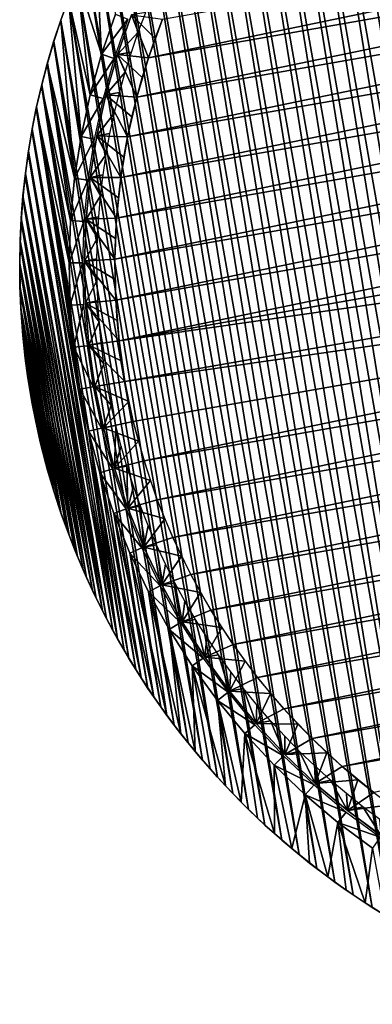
# Model space of a CAD drawing. Header units: millimetres. Extents: x -20 to 891, y -20 to 307.
# Tile 44 of 113: x 851 to 860, y 9 to 35. Entities that reach past the tile are written whole.
import ezdxf

# ---------------------------------------------------------------- set-up
doc = ezdxf.new("R2010")
doc.units = ezdxf.units.MM
doc.header["$LTSCALE"] = 41.718519
for name, color, linetype in [('71', 7, 'CONTINUOUS'), ('72', 7, 'CONTINUOUS'), ('73', 7, 'CONTINUOUS'), ('74', 7, 'CONTINUOUS'), ('76', 7, 'CONTINUOUS'), ('77', 7, 'CONTINUOUS'), ('78', 7, 'CONTINUOUS'), ('79', 7, 'CONTINUOUS'), ('80', 7, 'CONTINUOUS'), ('82', 7, 'CONTINUOUS')]:
    doc.layers.add(name, color=color, linetype=linetype)

msp = doc.modelspace()

# ---------------------------------------------------------------- linework, layer by layer
at = {"layer": '71', "linetype": 'Continuous'}
for points in [[(884.228, 40.435), (884.921, 39.609), (854.551, 34.269), (884.228, 40.435)], [(854.92, 35.282), (884.228, 40.435), (854.551, 34.269), (854.92, 35.282)], [(884.921, 39.609), (885.561, 38.742), (854.245, 33.236), (884.921, 39.609)], [(854.551, 34.269), (884.921, 39.609), (854.245, 33.236), (854.551, 34.269)], [(885.561, 38.742), (886.147, 37.837), (854.003, 32.186), (885.561, 38.742)], [(854.245, 33.236), (885.561, 38.742), (854.003, 32.186), (854.245, 33.236)], [(886.147, 37.837), (886.675, 36.898), (853.826, 31.122), (886.147, 37.837)], [(854.003, 32.186), (886.147, 37.837), (853.826, 31.122), (854.003, 32.186)], [(886.675, 36.898), (887.145, 35.928), (853.715, 30.05), (886.675, 36.898)], [(853.826, 31.122), (886.675, 36.898), (853.715, 30.05), (853.826, 31.122)], [(887.145, 35.928), (887.555, 34.931), (853.671, 28.973), (887.145, 35.928)], [(853.715, 30.05), (887.145, 35.928), (853.671, 28.973), (853.715, 30.05)], [(853.671, 28.973), (887.555, 34.931), (853.692, 27.895), (853.671, 28.973)], [(887.555, 34.931), (887.902, 33.91), (853.692, 27.895), (887.555, 34.931)], [(853.692, 27.895), (887.902, 33.91), (853.78, 26.821), (853.692, 27.895)], [(887.902, 33.91), (888.186, 32.871), (853.78, 26.821), (887.902, 33.91)], [(888.186, 32.871), (888.405, 31.815), (853.78, 26.821), (888.186, 32.871)], [(888.405, 31.815), (853.934, 25.754), (853.78, 26.821), (888.405, 31.815)], [(888.559, 30.748), (853.934, 25.754), (888.405, 31.815), (888.559, 30.748)], [(854.153, 24.699), (853.934, 25.754), (888.559, 30.748), (854.153, 24.699)], [(854.437, 23.659), (854.153, 24.699), (888.559, 30.748), (854.437, 23.659)], [(888.647, 29.674), (854.437, 23.659), (888.559, 30.748), (888.647, 29.674)], [(854.784, 22.639), (854.437, 23.659), (888.647, 29.674), (854.784, 22.639)], [(888.669, 28.596), (854.784, 22.639), (888.647, 29.674), (888.669, 28.596)], [(855.194, 21.642), (854.784, 22.639), (888.669, 28.596), (855.194, 21.642)], [(888.624, 27.519), (855.194, 21.642), (888.669, 28.596), (888.624, 27.519)], [(855.664, 20.672), (855.194, 21.642), (888.624, 27.519), (855.664, 20.672)], [(888.513, 26.447), (855.664, 20.672), (888.624, 27.519), (888.513, 26.447)], [(856.193, 19.733), (855.664, 20.672), (888.513, 26.447), (856.193, 19.733)], [(888.336, 25.384), (856.193, 19.733), (888.513, 26.447), (888.336, 25.384)], [(856.778, 18.828), (856.193, 19.733), (888.336, 25.384), (856.778, 18.828)], [(888.094, 24.334), (856.778, 18.828), (888.336, 25.384), (888.094, 24.334)], [(857.419, 17.961), (856.778, 18.828), (888.094, 24.334), (857.419, 17.961)], [(887.788, 23.3), (857.419, 17.961), (888.094, 24.334), (887.788, 23.3)], [(858.111, 17.135), (857.419, 17.961), (887.788, 23.3), (858.111, 17.135)], [(887.419, 22.288), (858.111, 17.135), (887.788, 23.3), (887.419, 22.288)], [(858.853, 16.353), (858.111, 17.135), (887.419, 22.288), (858.853, 16.353)], [(886.988, 21.3), (858.853, 16.353), (887.419, 22.288), (886.988, 21.3)], [(859.641, 15.618), (858.853, 16.353), (886.988, 21.3), (859.641, 15.618)], [(886.497, 20.34), (859.641, 15.618), (886.988, 21.3), (886.497, 20.34)], [(860.474, 14.934), (859.641, 15.618), (886.497, 20.34), (860.474, 14.934)]]:
    msp.add_3dface(points, dxfattribs=at)
at = {"layer": '72', "linetype": 'Continuous'}
for points in [[(854.92, 35.282), (854.551, 34.269), (854.92, 35.281, 1.038), (854.92, 35.282)], [(854.92, 35.281, 1.038), (854.551, 34.269), (854.728, 34.778, 1.038), (854.92, 35.281, 1.038)], [(854.728, 34.778, 1.038), (854.551, 34.269), (854.551, 34.269, 1.038), (854.728, 34.778, 1.038)], [(854.551, 34.269), (854.245, 33.236), (854.551, 34.269, 1.038), (854.551, 34.269)], [(854.551, 34.269, 1.038), (854.245, 33.236), (854.39, 33.754, 1.038), (854.551, 34.269, 1.038)], [(854.39, 33.754, 1.038), (854.245, 33.236), (854.245, 33.235, 1.038), (854.39, 33.754, 1.038)], [(854.245, 33.236), (854.003, 32.186), (854.245, 33.235, 1.038), (854.245, 33.236)], [(854.245, 33.235, 1.038), (854.003, 32.186), (854.116, 32.712, 1.038), (854.245, 33.235, 1.038)], [(854.116, 32.712, 1.038), (854.003, 32.186), (854.003, 32.185, 1.038), (854.116, 32.712, 1.038)], [(854.003, 32.186), (853.826, 31.122), (854.003, 32.185, 1.038), (854.003, 32.186)], [(854.003, 32.185, 1.038), (853.826, 31.122), (853.907, 31.655, 1.038), (854.003, 32.185, 1.038)], [(853.907, 31.655, 1.038), (853.826, 31.122), (853.826, 31.122, 1.038), (853.907, 31.655, 1.038)], [(853.826, 31.122), (853.715, 30.05), (853.826, 31.122, 1.038), (853.826, 31.122)], [(853.826, 31.122, 1.038), (853.715, 30.05), (853.763, 30.587, 1.038), (853.826, 31.122, 1.038)], [(853.763, 30.587, 1.038), (853.715, 30.05), (853.715, 30.05, 1.038), (853.763, 30.587, 1.038)], [(853.715, 30.05), (853.671, 28.973), (853.715, 30.05, 1.038), (853.715, 30.05)], [(853.715, 30.05, 1.038), (853.671, 28.973), (853.685, 29.512, 1.038), (853.715, 30.05, 1.038)], [(853.685, 29.512, 1.038), (853.671, 28.973), (853.671, 28.973, 1.038), (853.685, 29.512, 1.038)], [(853.671, 28.973), (853.692, 27.895), (853.671, 28.973, 1.038), (853.671, 28.973)], [(853.671, 28.973, 1.038), (853.692, 27.895), (853.673, 28.434, 1.038), (853.671, 28.973, 1.038)], [(853.673, 28.434, 1.038), (853.692, 27.895), (853.692, 27.895, 1.038), (853.673, 28.434, 1.038)], [(853.692, 27.895), (853.78, 26.821), (853.692, 27.895, 1.038), (853.692, 27.895)], [(853.692, 27.895, 1.038), (853.78, 26.821), (853.728, 27.358, 1.038), (853.692, 27.895, 1.038)], [(853.728, 27.358, 1.038), (853.78, 26.821), (853.78, 26.821, 1.038), (853.728, 27.358, 1.038)], [(853.78, 26.821), (853.934, 25.754), (853.78, 26.821, 1.038), (853.78, 26.821)], [(853.78, 26.821, 1.038), (853.934, 25.754), (853.849, 26.287, 1.038), (853.78, 26.821, 1.038)], [(853.849, 26.287, 1.038), (853.934, 25.754), (853.934, 25.754, 1.038), (853.849, 26.287, 1.038)]]:
    msp.add_3dface(points, dxfattribs=at)
at = {"layer": '73', "linetype": 'Continuous'}
for points in [[(854.106, 35.397, 1.5), (854.551, 34.269, 1.038), (853.738, 34.355, 1.5), (854.106, 35.397, 1.5)], [(854.92, 35.281, 1.038), (854.728, 34.778, 1.038), (854.106, 35.397, 1.5), (854.92, 35.281, 1.038)], [(854.728, 34.778, 1.038), (854.551, 34.269, 1.038), (854.106, 35.397, 1.5), (854.728, 34.778, 1.038)], [(853.738, 34.355, 1.5), (854.245, 33.235, 1.038), (853.433, 33.292, 1.5), (853.738, 34.355, 1.5)], [(854.551, 34.269, 1.038), (854.39, 33.754, 1.038), (853.738, 34.355, 1.5), (854.551, 34.269, 1.038)], [(854.39, 33.754, 1.038), (854.245, 33.235, 1.038), (853.738, 34.355, 1.5), (854.39, 33.754, 1.038)], [(853.433, 33.292, 1.5), (854.003, 32.185, 1.038), (853.194, 32.213, 1.5), (853.433, 33.292, 1.5)], [(854.245, 33.235, 1.038), (854.116, 32.712, 1.038), (853.433, 33.292, 1.5), (854.245, 33.235, 1.038)], [(854.116, 32.712, 1.038), (854.003, 32.185, 1.038), (853.433, 33.292, 1.5), (854.116, 32.712, 1.038)], [(853.194, 32.213, 1.5), (853.826, 31.122, 1.038), (853.019, 31.121, 1.5), (853.194, 32.213, 1.5)], [(854.003, 32.185, 1.038), (853.907, 31.655, 1.038), (853.194, 32.213, 1.5), (854.003, 32.185, 1.038)], [(853.907, 31.655, 1.038), (853.826, 31.122, 1.038), (853.194, 32.213, 1.5), (853.907, 31.655, 1.038)], [(853.019, 31.121, 1.5), (853.715, 30.05, 1.038), (852.911, 30.021, 1.5), (853.019, 31.121, 1.5)], [(853.826, 31.122, 1.038), (853.763, 30.587, 1.038), (853.019, 31.121, 1.5), (853.826, 31.122, 1.038)], [(853.763, 30.587, 1.038), (853.715, 30.05, 1.038), (853.019, 31.121, 1.5), (853.763, 30.587, 1.038)], [(852.911, 30.021, 1.5), (853.671, 28.973, 1.038), (852.87, 28.917, 1.5), (852.911, 30.021, 1.5)], [(853.715, 30.05, 1.038), (853.685, 29.512, 1.038), (852.911, 30.021, 1.5), (853.715, 30.05, 1.038)], [(853.685, 29.512, 1.038), (853.671, 28.973, 1.038), (852.911, 30.021, 1.5), (853.685, 29.512, 1.038)], [(853.671, 28.973, 1.038), (853.673, 28.434, 1.038), (852.87, 28.917, 1.5), (853.671, 28.973, 1.038)], [(853.673, 28.434, 1.038), (853.692, 27.895, 1.038), (852.87, 28.917, 1.5), (853.673, 28.434, 1.038)], [(852.87, 28.917, 1.5), (853.692, 27.895, 1.038), (852.895, 27.811, 1.5), (852.87, 28.917, 1.5)], [(853.692, 27.895, 1.038), (853.728, 27.358, 1.038), (852.895, 27.811, 1.5), (853.692, 27.895, 1.038)], [(853.728, 27.358, 1.038), (853.78, 26.821, 1.038), (852.895, 27.811, 1.5), (853.728, 27.358, 1.038)], [(852.895, 27.811, 1.5), (853.78, 26.821, 1.038), (852.988, 26.71, 1.5), (852.895, 27.811, 1.5)], [(853.78, 26.821, 1.038), (853.849, 26.287, 1.038), (852.988, 26.71, 1.5), (853.78, 26.821, 1.038)], [(853.849, 26.287, 1.038), (853.934, 25.754, 1.038), (852.988, 26.71, 1.5), (853.849, 26.287, 1.038)], [(852.988, 26.71, 1.5), (853.934, 25.754, 1.038), (853.146, 25.616, 1.5), (852.988, 26.71, 1.5)]]:
    msp.add_3dface(points, dxfattribs=at)
at = {"layer": '74', "linetype": 'Continuous'}
for points in [[(854.106, 35.397, 1.5), (853.738, 34.355, 1.5), (853.738, 34.355, 1.773), (854.106, 35.397, 1.5)], [(854.106, 35.397, 1.773), (854.106, 35.397, 1.5), (853.738, 34.355, 1.773), (854.106, 35.397, 1.773)], [(853.738, 34.355, 1.5), (853.433, 33.292, 1.5), (853.433, 33.292, 1.773), (853.738, 34.355, 1.5)], [(853.738, 34.355, 1.773), (853.738, 34.355, 1.5), (853.433, 33.292, 1.773), (853.738, 34.355, 1.773)], [(853.433, 33.292, 1.5), (853.194, 32.213, 1.5), (853.194, 32.213, 1.773), (853.433, 33.292, 1.5)], [(853.433, 33.292, 1.773), (853.433, 33.292, 1.5), (853.194, 32.213, 1.773), (853.433, 33.292, 1.773)], [(853.194, 32.213, 1.5), (853.019, 31.121, 1.5), (853.019, 31.121, 1.773), (853.194, 32.213, 1.5)], [(853.194, 32.213, 1.773), (853.194, 32.213, 1.5), (853.019, 31.121, 1.773), (853.194, 32.213, 1.773)], [(853.019, 31.121, 1.5), (852.911, 30.021, 1.5), (852.911, 30.021, 1.773), (853.019, 31.121, 1.5)], [(853.019, 31.121, 1.773), (853.019, 31.121, 1.5), (852.911, 30.021, 1.773), (853.019, 31.121, 1.773)], [(852.911, 30.021, 1.5), (852.87, 28.917, 1.5), (852.911, 30.021, 1.773), (852.911, 30.021, 1.5)], [(852.911, 30.021, 1.773), (852.87, 28.917, 1.5), (852.87, 28.917, 1.773), (852.911, 30.021, 1.773)], [(852.87, 28.917, 1.5), (852.895, 27.811, 1.5), (852.87, 28.917, 1.773), (852.87, 28.917, 1.5)], [(852.87, 28.917, 1.773), (852.895, 27.811, 1.5), (852.895, 27.811, 1.773), (852.87, 28.917, 1.773)], [(852.895, 27.811, 1.5), (852.988, 26.71, 1.5), (852.895, 27.811, 1.773), (852.895, 27.811, 1.5)], [(852.895, 27.811, 1.773), (852.988, 26.71, 1.5), (852.988, 26.71, 1.773), (852.895, 27.811, 1.773)], [(852.988, 26.71, 1.5), (853.146, 25.616, 1.5), (852.988, 26.71, 1.773), (852.988, 26.71, 1.5)], [(853.146, 25.616, 1.5), (853.146, 25.616, 1.773), (852.988, 26.71, 1.773), (853.146, 25.616, 1.5)]]:
    msp.add_3dface(points, dxfattribs=at)
at = {"layer": '76', "linetype": 'Continuous'}
for points in [[(854.106, 35.397, 1.773), (853.738, 34.355, 1.773), (854.285, 34.94, 3), (854.106, 35.397, 1.773)], [(854.483, 35.457, 3), (854.106, 35.397, 1.773), (854.285, 34.94, 3), (854.483, 35.457, 3)], [(854.285, 34.94, 3), (853.738, 34.355, 1.773), (854.104, 34.417, 3), (854.285, 34.94, 3)], [(853.738, 34.355, 1.773), (853.433, 33.292, 1.773), (853.938, 33.889, 3), (853.738, 34.355, 1.773)], [(854.104, 34.417, 3), (853.738, 34.355, 1.773), (853.938, 33.889, 3), (854.104, 34.417, 3)], [(853.938, 33.889, 3), (853.433, 33.292, 1.773), (853.789, 33.356, 3), (853.938, 33.889, 3)], [(853.433, 33.292, 1.773), (853.194, 32.213, 1.773), (853.657, 32.818, 3), (853.433, 33.292, 1.773)], [(853.789, 33.356, 3), (853.433, 33.292, 1.773), (853.657, 32.818, 3), (853.789, 33.356, 3)], [(853.657, 32.818, 3), (853.194, 32.213, 1.773), (853.541, 32.277, 3), (853.657, 32.818, 3)], [(853.194, 32.213, 1.773), (853.019, 31.121, 1.773), (853.442, 31.733, 3), (853.194, 32.213, 1.773)], [(853.541, 32.277, 3), (853.194, 32.213, 1.773), (853.442, 31.733, 3), (853.541, 32.277, 3)], [(853.442, 31.733, 3), (853.019, 31.121, 1.773), (853.359, 31.185, 3), (853.442, 31.733, 3)], [(853.019, 31.121, 1.773), (852.911, 30.021, 1.773), (853.294, 30.635, 3), (853.019, 31.121, 1.773)], [(853.359, 31.185, 3), (853.019, 31.121, 1.773), (853.294, 30.635, 3), (853.359, 31.185, 3)], [(853.294, 30.635, 3), (852.911, 30.021, 1.773), (853.245, 30.084, 3), (853.294, 30.635, 3)], [(853.245, 30.084, 3), (852.911, 30.021, 1.773), (853.214, 29.531, 3), (853.245, 30.084, 3)], [(852.911, 30.021, 1.773), (852.87, 28.917, 1.773), (853.214, 29.531, 3), (852.911, 30.021, 1.773)], [(853.214, 29.531, 3), (852.87, 28.917, 1.773), (853.199, 28.978, 3), (853.214, 29.531, 3)], [(853.199, 28.978, 3), (852.87, 28.917, 1.773), (853.202, 28.425, 3), (853.199, 28.978, 3)], [(852.87, 28.917, 1.773), (852.895, 27.811, 1.773), (853.202, 28.425, 3), (852.87, 28.917, 1.773)], [(853.202, 28.425, 3), (852.895, 27.811, 1.773), (853.221, 27.872, 3), (853.202, 28.425, 3)], [(853.221, 27.872, 3), (852.895, 27.811, 1.773), (853.258, 27.319, 3), (853.221, 27.872, 3)], [(852.895, 27.811, 1.773), (852.988, 26.71, 1.773), (853.258, 27.319, 3), (852.895, 27.811, 1.773)], [(853.258, 27.319, 3), (852.988, 26.71, 1.773), (853.312, 26.768, 3), (853.258, 27.319, 3)], [(853.312, 26.768, 3), (852.988, 26.71, 1.773), (853.382, 26.219, 3), (853.312, 26.768, 3)], [(852.988, 26.71, 1.773), (853.146, 25.616, 1.773), (853.382, 26.219, 3), (852.988, 26.71, 1.773)], [(853.382, 26.219, 3), (853.146, 25.616, 1.773), (853.47, 25.673, 3), (853.382, 26.219, 3)], [(853.47, 25.673, 3), (853.146, 25.616, 1.773), (853.574, 25.129, 3), (853.47, 25.673, 3)], [(853.574, 25.129, 3), (853.146, 25.616, 1.773), (853.37, 24.533, 1.773), (853.574, 25.129, 3)], [(853.695, 24.589, 3), (853.574, 25.129, 3), (853.37, 24.533, 1.773), (853.695, 24.589, 3)], [(853.659, 23.466, 1.773), (853.695, 24.589, 3), (853.37, 24.533, 1.773), (853.659, 23.466, 1.773)], [(853.832, 24.053, 3), (853.695, 24.589, 3), (853.659, 23.466, 1.773), (853.832, 24.053, 3)], [(853.986, 23.521, 3), (853.832, 24.053, 3), (853.659, 23.466, 1.773), (853.986, 23.521, 3)], [(854.012, 22.419, 1.773), (853.986, 23.521, 3), (853.659, 23.466, 1.773), (854.012, 22.419, 1.773)], [(854.157, 22.995, 3), (853.986, 23.521, 3), (854.012, 22.419, 1.773), (854.157, 22.995, 3)], [(854.343, 22.474, 3), (854.157, 22.995, 3), (854.012, 22.419, 1.773), (854.343, 22.474, 3)], [(854.428, 21.395, 1.773), (854.343, 22.474, 3), (854.012, 22.419, 1.773), (854.428, 21.395, 1.773)], [(854.545, 21.958, 3), (854.343, 22.474, 3), (854.428, 21.395, 1.773), (854.545, 21.958, 3)], [(854.763, 21.45, 3), (854.545, 21.958, 3), (854.428, 21.395, 1.773), (854.763, 21.45, 3)], [(854.905, 20.397, 1.773), (854.763, 21.45, 3), (854.428, 21.395, 1.773), (854.905, 20.397, 1.773)], [(854.997, 20.948, 3), (854.763, 21.45, 3), (854.905, 20.397, 1.773), (854.997, 20.948, 3)], [(855.246, 20.454, 3), (854.997, 20.948, 3), (854.905, 20.397, 1.773), (855.246, 20.454, 3)], [(855.441, 19.431, 1.773), (855.246, 20.454, 3), (854.905, 20.397, 1.773), (855.441, 19.431, 1.773)], [(855.51, 19.967, 3), (855.246, 20.454, 3), (855.441, 19.431, 1.773), (855.51, 19.967, 3)], [(855.789, 19.489, 3), (855.51, 19.967, 3), (855.441, 19.431, 1.773), (855.789, 19.489, 3)], [(856.034, 18.498, 1.773), (855.789, 19.489, 3), (855.441, 19.431, 1.773), (856.034, 18.498, 1.773)], [(856.083, 19.02, 3), (855.789, 19.489, 3), (856.034, 18.498, 1.773), (856.083, 19.02, 3)], [(856.391, 18.56, 3), (856.083, 19.02, 3), (856.034, 18.498, 1.773), (856.391, 18.56, 3)], [(856.683, 17.603, 1.773), (856.391, 18.56, 3), (856.034, 18.498, 1.773), (856.683, 17.603, 1.773)], [(856.713, 18.109, 3), (856.391, 18.56, 3), (856.683, 17.603, 1.773), (856.713, 18.109, 3)], [(857.048, 17.669, 3), (856.713, 18.109, 3), (856.683, 17.603, 1.773), (857.048, 17.669, 3)], [(857.385, 16.749, 1.773), (857.048, 17.669, 3), (856.683, 17.603, 1.773), (857.385, 16.749, 1.773)], [(857.397, 17.24, 3), (857.048, 17.669, 3), (857.385, 16.749, 1.773), (857.397, 17.24, 3)], [(857.759, 16.821, 3), (857.397, 17.24, 3), (857.385, 16.749, 1.773), (857.759, 16.821, 3)], [(858.137, 15.938, 1.773), (857.759, 16.821, 3), (857.385, 16.749, 1.773), (858.137, 15.938, 1.773)], [(858.134, 16.414, 3), (857.759, 16.821, 3), (858.137, 15.938, 1.773), (858.134, 16.414, 3)], [(858.521, 16.018, 3), (858.134, 16.414, 3), (858.137, 15.938, 1.773), (858.521, 16.018, 3)], [(858.936, 15.175, 1.773), (858.521, 16.018, 3), (858.137, 15.938, 1.773), (858.936, 15.175, 1.773)], [(858.92, 15.635, 3), (858.521, 16.018, 3), (858.936, 15.175, 1.773), (858.92, 15.635, 3)], [(859.331, 15.264, 3), (858.92, 15.635, 3), (858.936, 15.175, 1.773), (859.331, 15.264, 3)], [(859.78, 14.461, 1.773), (859.331, 15.264, 3), (858.936, 15.175, 1.773), (859.78, 14.461, 1.773)], [(859.753, 14.906, 3), (859.331, 15.264, 3), (859.78, 14.461, 1.773), (859.753, 14.906, 3)], [(860.186, 14.561, 3), (859.753, 14.906, 3), (859.78, 14.461, 1.773), (860.186, 14.561, 3)], [(860.666, 13.799, 1.773), (860.186, 14.561, 3), (859.78, 14.461, 1.773), (860.666, 13.799, 1.773)], [(860.629, 14.229, 3), (860.186, 14.561, 3), (860.666, 13.799, 1.773), (860.629, 14.229, 3)]]:
    msp.add_3dface(points, dxfattribs=at)
at = {"layer": '77', "linetype": 'Continuous'}
for points in [[(853.146, 25.616, 1.5), (853.934, 25.754, 1.038), (854.035, 25.225, 1.038), (853.146, 25.616, 1.5)], [(853.37, 24.533, 1.5), (853.146, 25.616, 1.5), (854.035, 25.225, 1.038), (853.37, 24.533, 1.5)], [(854.153, 24.699, 1.038), (853.37, 24.533, 1.5), (854.035, 25.225, 1.038), (854.153, 24.699, 1.038)], [(854.287, 24.177, 1.038), (853.37, 24.533, 1.5), (854.153, 24.699, 1.038), (854.287, 24.177, 1.038)], [(853.659, 23.467, 1.5), (853.37, 24.533, 1.5), (854.287, 24.177, 1.038), (853.659, 23.467, 1.5)], [(854.437, 23.659, 1.038), (853.659, 23.467, 1.5), (854.287, 24.177, 1.038), (854.437, 23.659, 1.038)], [(854.603, 23.146, 1.038), (853.659, 23.467, 1.5), (854.437, 23.659, 1.038), (854.603, 23.146, 1.038)], [(854.012, 22.419, 1.5), (853.659, 23.467, 1.5), (854.603, 23.146, 1.038), (854.012, 22.419, 1.5)], [(854.784, 22.639, 1.038), (854.012, 22.419, 1.5), (854.603, 23.146, 1.038), (854.784, 22.639, 1.038)], [(854.981, 22.137, 1.038), (854.012, 22.419, 1.5), (854.784, 22.639, 1.038), (854.981, 22.137, 1.038)], [(854.428, 21.395, 1.5), (854.012, 22.419, 1.5), (854.981, 22.137, 1.038), (854.428, 21.395, 1.5)], [(855.194, 21.642, 1.038), (854.428, 21.395, 1.5), (854.981, 22.137, 1.038), (855.194, 21.642, 1.038)], [(855.421, 21.153, 1.038), (854.428, 21.395, 1.5), (855.194, 21.642, 1.038), (855.421, 21.153, 1.038)], [(854.905, 20.397, 1.5), (854.428, 21.395, 1.5), (855.421, 21.153, 1.038), (854.905, 20.397, 1.5)], [(855.664, 20.672, 1.038), (854.905, 20.397, 1.5), (855.421, 21.153, 1.038), (855.664, 20.672, 1.038)], [(855.921, 20.198, 1.038), (854.905, 20.397, 1.5), (855.664, 20.672, 1.038), (855.921, 20.198, 1.038)], [(855.441, 19.431, 1.5), (854.905, 20.397, 1.5), (855.921, 20.198, 1.038), (855.441, 19.431, 1.5)], [(856.192, 19.733, 1.038), (855.441, 19.431, 1.5), (855.921, 20.198, 1.038), (856.192, 19.733, 1.038)], [(856.478, 19.276, 1.038), (855.441, 19.431, 1.5), (856.192, 19.733, 1.038), (856.478, 19.276, 1.038)], [(856.034, 18.498, 1.5), (855.441, 19.431, 1.5), (856.478, 19.276, 1.038), (856.034, 18.498, 1.5)], [(856.778, 18.828, 1.038), (856.034, 18.498, 1.5), (856.478, 19.276, 1.038), (856.778, 18.828, 1.038)], [(857.092, 18.39, 1.038), (856.034, 18.498, 1.5), (856.778, 18.828, 1.038), (857.092, 18.39, 1.038)], [(856.683, 17.603, 1.5), (856.034, 18.498, 1.5), (857.092, 18.39, 1.038), (856.683, 17.603, 1.5)], [(857.418, 17.961, 1.038), (856.683, 17.603, 1.5), (857.092, 18.39, 1.038), (857.418, 17.961, 1.038)], [(857.758, 17.543, 1.038), (856.683, 17.603, 1.5), (857.418, 17.961, 1.038), (857.758, 17.543, 1.038)], [(857.385, 16.749, 1.5), (856.683, 17.603, 1.5), (857.758, 17.543, 1.038), (857.385, 16.749, 1.5)], [(858.111, 17.135, 1.038), (857.385, 16.749, 1.5), (857.758, 17.543, 1.038), (858.111, 17.135, 1.038)], [(858.476, 16.738, 1.038), (857.385, 16.749, 1.5), (858.111, 17.135, 1.038), (858.476, 16.738, 1.038)], [(858.136, 15.939, 1.5), (857.385, 16.749, 1.5), (858.476, 16.738, 1.038), (858.136, 15.939, 1.5)], [(858.853, 16.353, 1.038), (858.136, 15.939, 1.5), (858.476, 16.738, 1.038), (858.853, 16.353, 1.038)], [(859.242, 15.98, 1.038), (858.136, 15.939, 1.5), (858.853, 16.353, 1.038), (859.242, 15.98, 1.038)], [(858.936, 15.175, 1.5), (858.136, 15.939, 1.5), (859.242, 15.98, 1.038), (858.936, 15.175, 1.5)], [(859.642, 15.618, 1.038), (858.936, 15.175, 1.5), (859.242, 15.98, 1.038), (859.642, 15.618, 1.038)], [(860.052, 15.27, 1.038), (858.936, 15.175, 1.5), (859.642, 15.618, 1.038), (860.052, 15.27, 1.038)], [(859.78, 14.461, 1.5), (858.936, 15.175, 1.5), (860.052, 15.27, 1.038), (859.78, 14.461, 1.5)], [(860.474, 14.934, 1.038), (859.78, 14.461, 1.5), (860.052, 15.27, 1.038), (860.474, 14.934, 1.038)], [(860.906, 14.611, 1.038), (859.78, 14.461, 1.5), (860.474, 14.934, 1.038), (860.906, 14.611, 1.038)], [(860.666, 13.8, 1.5), (859.78, 14.461, 1.5), (860.906, 14.611, 1.038), (860.666, 13.8, 1.5)]]:
    msp.add_3dface(points, dxfattribs=at)
at = {"layer": '78', "linetype": 'Continuous'}
for points in [[(860.059, 45.415, 65), (866.398, 9.362, 65), (860.557, 45.737, 65), (860.059, 45.415, 65)], [(859.571, 45.078, 65), (865.825, 9.512, 65), (860.059, 45.415, 65), (859.571, 45.078, 65)], [(865.825, 9.512, 65), (866.398, 9.362, 65), (860.059, 45.415, 65), (865.825, 9.512, 65)], [(859.094, 44.727, 65), (865.256, 9.679, 65), (859.571, 45.078, 65), (859.094, 44.727, 65)], [(865.256, 9.679, 65), (865.825, 9.512, 65), (859.571, 45.078, 65), (865.256, 9.679, 65)], [(858.626, 44.363, 65), (864.692, 9.863, 65), (859.094, 44.727, 65), (858.626, 44.363, 65)], [(864.692, 9.863, 65), (865.256, 9.679, 65), (859.094, 44.727, 65), (864.692, 9.863, 65)], [(858.17, 43.984, 65), (864.135, 10.063, 65), (858.626, 44.363, 65), (858.17, 43.984, 65)], [(864.135, 10.063, 65), (864.692, 9.863, 65), (858.626, 44.363, 65), (864.135, 10.063, 65)], [(857.726, 43.592, 65), (863.583, 10.28, 65), (858.17, 43.984, 65), (857.726, 43.592, 65)], [(863.583, 10.28, 65), (864.135, 10.063, 65), (858.17, 43.984, 65), (863.583, 10.28, 65)], [(857.293, 43.187, 65), (863.038, 10.513, 65), (857.726, 43.592, 65), (857.293, 43.187, 65)], [(863.038, 10.513, 65), (863.583, 10.28, 65), (857.726, 43.592, 65), (863.038, 10.513, 65)], [(856.872, 42.77, 65), (862.5, 10.762, 65), (857.293, 43.187, 65), (856.872, 42.77, 65)], [(862.5, 10.762, 65), (863.038, 10.513, 65), (857.293, 43.187, 65), (862.5, 10.762, 65)], [(856.464, 42.34, 65), (861.97, 11.026, 65), (856.872, 42.77, 65), (856.464, 42.34, 65)], [(861.97, 11.026, 65), (862.5, 10.762, 65), (856.872, 42.77, 65), (861.97, 11.026, 65)], [(856.069, 41.898, 65), (861.447, 11.307, 65), (856.464, 42.34, 65), (856.069, 41.898, 65)], [(861.447, 11.307, 65), (861.97, 11.026, 65), (856.464, 42.34, 65), (861.447, 11.307, 65)], [(855.687, 41.445, 65), (860.934, 11.603, 65), (856.069, 41.898, 65), (855.687, 41.445, 65)], [(860.934, 11.603, 65), (861.447, 11.307, 65), (856.069, 41.898, 65), (860.934, 11.603, 65)], [(855.318, 40.981, 65), (860.429, 11.913, 65), (855.687, 41.445, 65), (855.318, 40.981, 65)], [(860.429, 11.913, 65), (860.934, 11.603, 65), (855.687, 41.445, 65), (860.429, 11.913, 65)], [(854.964, 40.506, 65), (859.934, 12.239, 65), (855.318, 40.981, 65), (854.964, 40.506, 65)], [(859.934, 12.239, 65), (860.429, 11.913, 65), (855.318, 40.981, 65), (859.934, 12.239, 65)], [(854.624, 40.02, 65), (859.448, 12.579, 65), (854.964, 40.506, 65), (854.624, 40.02, 65)], [(859.448, 12.579, 65), (859.934, 12.239, 65), (854.964, 40.506, 65), (859.448, 12.579, 65)], [(854.298, 39.525, 65), (858.973, 12.934, 65), (854.624, 40.02, 65), (854.298, 39.525, 65)], [(858.973, 12.934, 65), (859.448, 12.579, 65), (854.624, 40.02, 65), (858.973, 12.934, 65)], [(853.987, 39.02, 65), (858.509, 13.302, 65), (854.298, 39.525, 65), (853.987, 39.02, 65)], [(858.509, 13.302, 65), (858.973, 12.934, 65), (854.298, 39.525, 65), (858.509, 13.302, 65)], [(853.691, 38.507, 65), (858.056, 13.684, 65), (853.987, 39.02, 65), (853.691, 38.507, 65)], [(858.056, 13.684, 65), (858.509, 13.302, 65), (853.987, 39.02, 65), (858.056, 13.684, 65)], [(853.411, 37.984, 65), (857.614, 14.079, 65), (853.691, 38.507, 65), (853.411, 37.984, 65)], [(857.614, 14.079, 65), (858.056, 13.684, 65), (853.691, 38.507, 65), (857.614, 14.079, 65)], [(853.146, 37.454, 65), (857.184, 14.488, 65), (853.411, 37.984, 65), (853.146, 37.454, 65)], [(857.184, 14.488, 65), (857.614, 14.079, 65), (853.411, 37.984, 65), (857.184, 14.488, 65)], [(852.897, 36.916, 65), (856.767, 14.908, 65), (853.146, 37.454, 65), (852.897, 36.916, 65)], [(856.767, 14.908, 65), (857.184, 14.488, 65), (853.146, 37.454, 65), (856.767, 14.908, 65)], [(852.664, 36.371, 65), (856.362, 15.341, 65), (852.897, 36.916, 65), (852.664, 36.371, 65)], [(856.362, 15.341, 65), (856.767, 14.908, 65), (852.897, 36.916, 65), (856.362, 15.341, 65)], [(852.448, 35.819, 65), (855.97, 15.786, 65), (852.664, 36.371, 65), (852.448, 35.819, 65)], [(855.97, 15.786, 65), (856.362, 15.341, 65), (852.664, 36.371, 65), (855.97, 15.786, 65)], [(852.247, 35.262, 65), (855.592, 16.242, 65), (852.448, 35.819, 65), (852.247, 35.262, 65)], [(855.592, 16.242, 65), (855.97, 15.786, 65), (852.448, 35.819, 65), (855.592, 16.242, 65)], [(852.064, 34.698, 65), (855.227, 16.709, 65), (852.247, 35.262, 65), (852.064, 34.698, 65)], [(855.227, 16.709, 65), (855.592, 16.242, 65), (852.247, 35.262, 65), (855.227, 16.709, 65)], [(851.897, 34.129, 65), (854.876, 17.187, 65), (852.064, 34.698, 65), (851.897, 34.129, 65)], [(854.876, 17.187, 65), (855.227, 16.709, 65), (852.064, 34.698, 65), (854.876, 17.187, 65)], [(851.747, 33.556, 65), (854.539, 17.675, 65), (851.897, 34.129, 65), (851.747, 33.556, 65)], [(854.539, 17.675, 65), (854.876, 17.187, 65), (851.897, 34.129, 65), (854.539, 17.675, 65)], [(851.614, 32.978, 65), (854.217, 18.172, 65), (851.747, 33.556, 65), (851.614, 32.978, 65)], [(854.217, 18.172, 65), (854.539, 17.675, 65), (851.747, 33.556, 65), (854.217, 18.172, 65)], [(851.498, 32.397, 65), (853.91, 18.679, 65), (851.614, 32.978, 65), (851.498, 32.397, 65)], [(853.91, 18.679, 65), (854.217, 18.172, 65), (851.614, 32.978, 65), (853.91, 18.679, 65)], [(851.4, 31.813, 65), (853.619, 19.195, 65), (851.498, 32.397, 65), (851.4, 31.813, 65)], [(853.619, 19.195, 65), (853.91, 18.679, 65), (851.498, 32.397, 65), (853.619, 19.195, 65)], [(851.319, 31.225, 65), (853.342, 19.719, 65), (851.4, 31.813, 65), (851.319, 31.225, 65)], [(853.342, 19.719, 65), (853.619, 19.195, 65), (851.4, 31.813, 65), (853.342, 19.719, 65)], [(851.255, 30.636, 65), (853.342, 19.719, 65), (851.319, 31.225, 65), (851.255, 30.636, 65)], [(851.209, 30.045, 65), (853.081, 20.252, 65), (851.255, 30.636, 65), (851.209, 30.045, 65)], [(853.081, 20.252, 65), (853.342, 19.719, 65), (851.255, 30.636, 65), (853.081, 20.252, 65)], [(851.181, 29.453, 65), (852.836, 20.791, 65), (851.209, 30.045, 65), (851.181, 29.453, 65)], [(852.836, 20.791, 65), (853.081, 20.252, 65), (851.209, 30.045, 65), (852.836, 20.791, 65)], [(851.17, 28.86, 65), (852.608, 21.338, 65), (851.181, 29.453, 65), (851.17, 28.86, 65)], [(852.608, 21.338, 65), (852.836, 20.791, 65), (851.181, 29.453, 65), (852.608, 21.338, 65)], [(852.395, 21.892, 65), (852.608, 21.338, 65), (851.17, 28.86, 65), (852.395, 21.892, 65)], [(851.176, 28.268, 65), (852.395, 21.892, 65), (851.17, 28.86, 65), (851.176, 28.268, 65)], [(852.199, 22.451, 65), (852.395, 21.892, 65), (851.176, 28.268, 65), (852.199, 22.451, 65)], [(851.2, 27.676, 65), (852.199, 22.451, 65), (851.176, 28.268, 65), (851.2, 27.676, 65)], [(852.02, 23.016, 65), (852.199, 22.451, 65), (851.2, 27.676, 65), (852.02, 23.016, 65)], [(851.242, 27.084, 65), (852.02, 23.016, 65), (851.2, 27.676, 65), (851.242, 27.084, 65)], [(851.857, 23.586, 65), (852.02, 23.016, 65), (851.242, 27.084, 65), (851.857, 23.586, 65)], [(851.301, 26.495, 65), (851.857, 23.586, 65), (851.242, 27.084, 65), (851.301, 26.495, 65)], [(851.711, 24.161, 65), (851.857, 23.586, 65), (851.301, 26.495, 65), (851.711, 24.161, 65)], [(851.378, 25.907, 65), (851.711, 24.161, 65), (851.301, 26.495, 65), (851.378, 25.907, 65)], [(851.583, 24.739, 65), (851.711, 24.161, 65), (851.378, 25.907, 65), (851.583, 24.739, 65)], [(851.472, 25.322, 65), (851.583, 24.739, 65), (851.378, 25.907, 65), (851.472, 25.322, 65)]]:
    msp.add_3dface(points, dxfattribs=at)
at = {"layer": '79', "linetype": 'Continuous'}
for points in [[(852.906, 36.936), (853.159, 37.481), (853.321, 34.363), (852.906, 36.936)], [(853.159, 37.481), (853.685, 35.417), (853.321, 34.363), (853.159, 37.481)], [(852.669, 36.383), (852.906, 36.936), (853.321, 34.363), (852.669, 36.383)], [(852.449, 35.824), (852.669, 36.383), (853.02, 33.29), (852.449, 35.824)], [(852.669, 36.383), (853.321, 34.363), (853.02, 33.29), (852.669, 36.383)], [(852.246, 35.258), (852.449, 35.824), (852.784, 32.2), (852.246, 35.258)], [(852.449, 35.824), (853.02, 33.29), (852.784, 32.2), (852.449, 35.824)], [(852.06, 34.686), (852.246, 35.258), (852.613, 31.099), (852.06, 34.686)], [(852.246, 35.258), (852.784, 32.2), (852.613, 31.099), (852.246, 35.258)], [(851.891, 34.109), (852.06, 34.686), (852.613, 31.099), (851.891, 34.109)], [(851.74, 33.527), (851.891, 34.109), (852.508, 29.989), (851.74, 33.527)], [(851.891, 34.109), (852.613, 31.099), (852.508, 29.989), (851.891, 34.109)], [(851.606, 32.941), (851.74, 33.527), (852.47, 28.875), (851.606, 32.941)], [(851.74, 33.527), (852.508, 29.989), (852.47, 28.875), (851.74, 33.527)], [(851.49, 32.351), (851.606, 32.941), (852.752, 25.547), (851.49, 32.351)], [(851.606, 32.941), (852.47, 28.875), (852.498, 27.761), (851.606, 32.941)], [(851.606, 32.941), (852.498, 27.761), (852.592, 26.65), (851.606, 32.941)], [(851.606, 32.941), (852.592, 26.65), (852.752, 25.547), (851.606, 32.941)], [(853.736, 18.982), (851.392, 31.758), (851.49, 32.351), (853.736, 18.982)], [(853.736, 18.982), (851.49, 32.351), (852.752, 25.547), (853.736, 18.982)], [(853.45, 19.511), (851.311, 31.162), (851.392, 31.758), (853.45, 19.511)], [(853.736, 18.982), (853.45, 19.511), (851.392, 31.758), (853.736, 18.982)], [(853.179, 20.048), (851.249, 30.564), (851.311, 31.162), (853.179, 20.048)], [(853.45, 19.511), (853.179, 20.048), (851.311, 31.162), (853.45, 19.511)], [(852.924, 20.592), (851.204, 29.964), (851.249, 30.564), (852.924, 20.592)], [(853.179, 20.048), (852.924, 20.592), (851.249, 30.564), (853.179, 20.048)], [(852.686, 21.144), (851.178, 29.364), (851.204, 29.964), (852.686, 21.144)], [(852.924, 20.592), (852.686, 21.144), (851.204, 29.964), (852.924, 20.592)], [(852.465, 21.704), (851.17, 28.762), (851.178, 29.364), (852.465, 21.704)], [(852.686, 21.144), (852.465, 21.704), (851.178, 29.364), (852.686, 21.144)], [(852.465, 21.704), (852.261, 22.269), (851.17, 28.762), (852.465, 21.704)], [(852.261, 22.269), (851.179, 28.161), (851.17, 28.762), (852.261, 22.269)], [(852.261, 22.269), (852.073, 22.84), (851.179, 28.161), (852.261, 22.269)], [(852.073, 22.84), (851.207, 27.56), (851.179, 28.161), (852.073, 22.84)], [(852.073, 22.84), (851.903, 23.417), (851.207, 27.56), (852.073, 22.84)], [(851.903, 23.417), (851.253, 26.961), (851.207, 27.56), (851.903, 23.417)], [(851.903, 23.417), (851.751, 23.999), (851.253, 26.961), (851.903, 23.417)], [(851.751, 23.999), (851.317, 26.363), (851.253, 26.961), (851.751, 23.999)], [(851.751, 23.999), (851.616, 24.584), (851.317, 26.363), (851.751, 23.999)], [(851.616, 24.584), (851.399, 25.767), (851.317, 26.363), (851.616, 24.584)], [(851.616, 24.584), (851.498, 25.174), (851.399, 25.767), (851.616, 24.584)], [(853.736, 18.982), (852.752, 25.547), (852.981, 24.44), (853.736, 18.982)], [(854.039, 18.463), (853.736, 18.982), (852.981, 24.44), (854.039, 18.463)], [(854.039, 18.463), (852.981, 24.44), (853.277, 23.35), (854.039, 18.463)], [(854.357, 17.953), (854.039, 18.463), (853.277, 23.35), (854.357, 17.953)], [(854.357, 17.953), (853.277, 23.35), (853.638, 22.28), (854.357, 17.953)], [(854.69, 17.452), (854.357, 17.953), (853.638, 22.28), (854.69, 17.452)], [(854.69, 17.452), (853.638, 22.28), (854.062, 21.233), (854.69, 17.452)], [(855.038, 16.962), (854.69, 17.452), (854.062, 21.233), (855.038, 16.962)], [(855.038, 16.962), (854.062, 21.233), (854.549, 20.214), (855.038, 16.962)], [(855.401, 16.482), (855.038, 16.962), (854.549, 20.214), (855.401, 16.482)], [(855.401, 16.482), (854.549, 20.214), (855.097, 19.226), (855.401, 16.482)], [(855.778, 16.014), (855.401, 16.482), (855.097, 19.226), (855.778, 16.014)], [(855.778, 16.014), (855.097, 19.226), (855.704, 18.273), (855.778, 16.014)], [(856.573, 15.112), (856.169, 15.557), (855.704, 18.273), (856.573, 15.112)], [(856.573, 15.112), (855.704, 18.273), (856.367, 17.358), (856.573, 15.112)], [(856.169, 15.557), (855.778, 16.014), (855.704, 18.273), (856.169, 15.557)], [(856.991, 14.68), (856.573, 15.112), (856.367, 17.358), (856.991, 14.68)], [(856.991, 14.68), (856.367, 17.358), (857.084, 16.485), (856.991, 14.68)], [(857.421, 14.26), (856.991, 14.68), (857.084, 16.485), (857.421, 14.26)], [(857.864, 13.853), (857.421, 14.26), (857.084, 16.485), (857.864, 13.853)], [(857.864, 13.853), (857.084, 16.485), (857.852, 15.657), (857.864, 13.853)], [(858.319, 13.46), (857.864, 13.853), (857.852, 15.657), (858.319, 13.46)], [(858.319, 13.46), (857.852, 15.657), (858.669, 14.877), (858.319, 13.46)], [(858.785, 13.08), (858.319, 13.46), (858.669, 14.877), (858.785, 13.08)], [(859.263, 12.715), (858.785, 13.08), (858.669, 14.877), (859.263, 12.715)], [(859.263, 12.715), (858.669, 14.877), (859.531, 14.148), (859.263, 12.715)], [(859.751, 12.365), (859.263, 12.715), (859.531, 14.148), (859.751, 12.365)], [(860.25, 12.029), (859.751, 12.365), (859.531, 14.148), (860.25, 12.029)], [(860.25, 12.029), (859.531, 14.148), (860.436, 13.472), (860.25, 12.029)], [(860.759, 11.708), (860.25, 12.029), (860.436, 13.472), (860.759, 11.708)]]:
    msp.add_3dface(points, dxfattribs=at)
at = {"layer": '80', "linetype": 'Continuous'}
for points in [[(852.246, 35.258), (852.448, 35.819, 65), (852.449, 35.824), (852.246, 35.258)], [(852.247, 35.262, 65), (852.448, 35.819, 65), (852.246, 35.258), (852.247, 35.262, 65)], [(852.06, 34.686), (852.064, 34.698, 65), (852.246, 35.258), (852.06, 34.686)], [(852.064, 34.698, 65), (852.247, 35.262, 65), (852.246, 35.258), (852.064, 34.698, 65)], [(851.891, 34.109), (851.897, 34.129, 65), (852.06, 34.686), (851.891, 34.109)], [(851.897, 34.129, 65), (852.064, 34.698, 65), (852.06, 34.686), (851.897, 34.129, 65)], [(851.74, 33.527), (851.747, 33.556, 65), (851.891, 34.109), (851.74, 33.527)], [(851.747, 33.556, 65), (851.897, 34.129, 65), (851.891, 34.109), (851.747, 33.556, 65)], [(851.606, 32.941), (851.614, 32.978, 65), (851.74, 33.527), (851.606, 32.941)], [(851.614, 32.978, 65), (851.747, 33.556, 65), (851.74, 33.527), (851.614, 32.978, 65)], [(851.49, 32.351), (851.498, 32.397, 65), (851.606, 32.941), (851.49, 32.351)], [(851.498, 32.397, 65), (851.614, 32.978, 65), (851.606, 32.941), (851.498, 32.397, 65)], [(851.4, 31.813, 65), (851.498, 32.397, 65), (851.49, 32.351), (851.4, 31.813, 65)], [(851.392, 31.758), (851.4, 31.813, 65), (851.49, 32.351), (851.392, 31.758)], [(851.311, 31.162), (851.319, 31.225, 65), (851.392, 31.758), (851.311, 31.162)], [(851.319, 31.225, 65), (851.4, 31.813, 65), (851.392, 31.758), (851.319, 31.225, 65)], [(851.249, 30.564), (851.255, 30.636, 65), (851.311, 31.162), (851.249, 30.564)], [(851.255, 30.636, 65), (851.319, 31.225, 65), (851.311, 31.162), (851.255, 30.636, 65)], [(851.209, 30.045, 65), (851.255, 30.636, 65), (851.249, 30.564), (851.209, 30.045, 65)], [(851.204, 29.964), (851.209, 30.045, 65), (851.249, 30.564), (851.204, 29.964)], [(851.178, 29.364), (851.181, 29.453, 65), (851.204, 29.964), (851.178, 29.364)], [(851.181, 29.453, 65), (851.209, 30.045, 65), (851.204, 29.964), (851.181, 29.453, 65)], [(851.17, 28.86, 65), (851.181, 29.453, 65), (851.178, 29.364), (851.17, 28.86, 65)], [(851.17, 28.762), (851.17, 28.86, 65), (851.178, 29.364), (851.17, 28.762)], [(851.176, 28.268, 65), (851.17, 28.86, 65), (851.17, 28.762), (851.176, 28.268, 65)], [(851.179, 28.161), (851.176, 28.268, 65), (851.17, 28.762), (851.179, 28.161)], [(851.2, 27.676, 65), (851.176, 28.268, 65), (851.179, 28.161), (851.2, 27.676, 65)], [(851.207, 27.56), (851.2, 27.676, 65), (851.179, 28.161), (851.207, 27.56)], [(851.242, 27.084, 65), (851.2, 27.676, 65), (851.207, 27.56), (851.242, 27.084, 65)], [(851.253, 26.961), (851.242, 27.084, 65), (851.207, 27.56), (851.253, 26.961)], [(851.301, 26.495, 65), (851.242, 27.084, 65), (851.253, 26.961), (851.301, 26.495, 65)], [(851.317, 26.363), (851.301, 26.495, 65), (851.253, 26.961), (851.317, 26.363)], [(851.378, 25.907, 65), (851.301, 26.495, 65), (851.317, 26.363), (851.378, 25.907, 65)], [(851.399, 25.767), (851.378, 25.907, 65), (851.317, 26.363), (851.399, 25.767)], [(851.472, 25.322, 65), (851.378, 25.907, 65), (851.399, 25.767), (851.472, 25.322, 65)], [(851.498, 25.174), (851.472, 25.322, 65), (851.399, 25.767), (851.498, 25.174)], [(851.583, 24.739, 65), (851.472, 25.322, 65), (851.498, 25.174), (851.583, 24.739, 65)], [(851.616, 24.584), (851.583, 24.739, 65), (851.498, 25.174), (851.616, 24.584)], [(851.711, 24.161, 65), (851.583, 24.739, 65), (851.616, 24.584), (851.711, 24.161, 65)], [(851.751, 23.999), (851.711, 24.161, 65), (851.616, 24.584), (851.751, 23.999)], [(851.857, 23.586, 65), (851.711, 24.161, 65), (851.751, 23.999), (851.857, 23.586, 65)], [(851.903, 23.417), (851.857, 23.586, 65), (851.751, 23.999), (851.903, 23.417)], [(852.02, 23.016, 65), (851.857, 23.586, 65), (851.903, 23.417), (852.02, 23.016, 65)], [(852.073, 22.84), (852.02, 23.016, 65), (851.903, 23.417), (852.073, 22.84)], [(852.199, 22.451, 65), (852.02, 23.016, 65), (852.073, 22.84), (852.199, 22.451, 65)], [(852.261, 22.269), (852.199, 22.451, 65), (852.073, 22.84), (852.261, 22.269)], [(852.395, 21.892, 65), (852.199, 22.451, 65), (852.261, 22.269), (852.395, 21.892, 65)], [(852.465, 21.704), (852.395, 21.892, 65), (852.261, 22.269), (852.465, 21.704)], [(852.608, 21.338, 65), (852.395, 21.892, 65), (852.465, 21.704), (852.608, 21.338, 65)], [(852.686, 21.144), (852.608, 21.338, 65), (852.465, 21.704), (852.686, 21.144)], [(852.836, 20.791, 65), (852.608, 21.338, 65), (852.686, 21.144), (852.836, 20.791, 65)], [(852.924, 20.592), (852.836, 20.791, 65), (852.686, 21.144), (852.924, 20.592)], [(853.081, 20.252, 65), (852.836, 20.791, 65), (852.924, 20.592), (853.081, 20.252, 65)], [(853.179, 20.048), (853.081, 20.252, 65), (852.924, 20.592), (853.179, 20.048)], [(853.342, 19.719, 65), (853.081, 20.252, 65), (853.179, 20.048), (853.342, 19.719, 65)], [(853.45, 19.511), (853.342, 19.719, 65), (853.179, 20.048), (853.45, 19.511)], [(853.619, 19.195, 65), (853.342, 19.719, 65), (853.45, 19.511), (853.619, 19.195, 65)], [(853.736, 18.982), (853.619, 19.195, 65), (853.45, 19.511), (853.736, 18.982)], [(853.91, 18.679, 65), (853.619, 19.195, 65), (853.736, 18.982), (853.91, 18.679, 65)], [(854.039, 18.463), (853.91, 18.679, 65), (853.736, 18.982), (854.039, 18.463)], [(854.217, 18.172, 65), (853.91, 18.679, 65), (854.039, 18.463), (854.217, 18.172, 65)], [(854.357, 17.953), (854.217, 18.172, 65), (854.039, 18.463), (854.357, 17.953)], [(854.539, 17.675, 65), (854.217, 18.172, 65), (854.357, 17.953), (854.539, 17.675, 65)], [(854.69, 17.452), (854.539, 17.675, 65), (854.357, 17.953), (854.69, 17.452)], [(854.876, 17.187, 65), (854.539, 17.675, 65), (854.69, 17.452), (854.876, 17.187, 65)], [(855.038, 16.962), (854.876, 17.187, 65), (854.69, 17.452), (855.038, 16.962)], [(855.227, 16.709, 65), (854.876, 17.187, 65), (855.038, 16.962), (855.227, 16.709, 65)], [(855.401, 16.482), (855.227, 16.709, 65), (855.038, 16.962), (855.401, 16.482)], [(855.592, 16.242, 65), (855.227, 16.709, 65), (855.401, 16.482), (855.592, 16.242, 65)], [(855.778, 16.014), (855.592, 16.242, 65), (855.401, 16.482), (855.778, 16.014)], [(855.97, 15.786, 65), (855.592, 16.242, 65), (855.778, 16.014), (855.97, 15.786, 65)], [(856.169, 15.557), (855.97, 15.786, 65), (855.778, 16.014), (856.169, 15.557)], [(856.362, 15.341, 65), (855.97, 15.786, 65), (856.169, 15.557), (856.362, 15.341, 65)], [(856.573, 15.112), (856.362, 15.341, 65), (856.169, 15.557), (856.573, 15.112)], [(856.767, 14.908, 65), (856.362, 15.341, 65), (856.573, 15.112), (856.767, 14.908, 65)], [(856.991, 14.68), (856.767, 14.908, 65), (856.573, 15.112), (856.991, 14.68)], [(857.184, 14.488, 65), (856.767, 14.908, 65), (856.991, 14.68), (857.184, 14.488, 65)], [(857.421, 14.26), (857.184, 14.488, 65), (856.991, 14.68), (857.421, 14.26)], [(857.614, 14.079, 65), (857.184, 14.488, 65), (857.421, 14.26), (857.614, 14.079, 65)], [(857.864, 13.853), (857.614, 14.079, 65), (857.421, 14.26), (857.864, 13.853)], [(858.056, 13.684, 65), (857.614, 14.079, 65), (857.864, 13.853), (858.056, 13.684, 65)], [(858.319, 13.46), (858.056, 13.684, 65), (857.864, 13.853), (858.319, 13.46)], [(858.509, 13.302, 65), (858.056, 13.684, 65), (858.319, 13.46), (858.509, 13.302, 65)], [(858.785, 13.08), (858.509, 13.302, 65), (858.319, 13.46), (858.785, 13.08)], [(858.973, 12.934, 65), (858.509, 13.302, 65), (858.785, 13.08), (858.973, 12.934, 65)], [(859.263, 12.715), (858.973, 12.934, 65), (858.785, 13.08), (859.263, 12.715)], [(859.448, 12.579, 65), (858.973, 12.934, 65), (859.263, 12.715), (859.448, 12.579, 65)], [(859.751, 12.365), (859.448, 12.579, 65), (859.263, 12.715), (859.751, 12.365)], [(859.934, 12.239, 65), (859.448, 12.579, 65), (859.751, 12.365), (859.934, 12.239, 65)], [(860.25, 12.029), (859.934, 12.239, 65), (859.751, 12.365), (860.25, 12.029)], [(860.429, 11.913, 65), (859.934, 12.239, 65), (860.25, 12.029), (860.429, 11.913, 65)], [(860.759, 11.708), (860.429, 11.913, 65), (860.25, 12.029), (860.759, 11.708)], [(860.934, 11.603, 65), (860.429, 11.913, 65), (860.759, 11.708), (860.934, 11.603, 65)]]:
    msp.add_3dface(points, dxfattribs=at)
at = {"layer": '82', "linetype": 'Continuous'}
for points in [[(853.685, 35.417), (854.009, 35.283, 0.61), (853.321, 34.363), (853.685, 35.417)], [(854.009, 35.283, 0.61), (853.652, 34.25, 0.61), (853.321, 34.363), (854.009, 35.283, 0.61)], [(853.321, 34.363), (853.652, 34.25, 0.61), (853.02, 33.29), (853.321, 34.363)], [(853.652, 34.25, 0.61), (853.358, 33.198, 0.61), (853.02, 33.29), (853.652, 34.25, 0.61)], [(853.02, 33.29), (853.358, 33.198, 0.61), (852.784, 32.2), (853.02, 33.29)], [(853.358, 33.198, 0.61), (853.127, 32.13, 0.61), (852.784, 32.2), (853.358, 33.198, 0.61)], [(852.784, 32.2), (853.127, 32.13, 0.61), (852.613, 31.099), (852.784, 32.2)], [(853.127, 32.13, 0.61), (852.96, 31.05, 0.61), (852.613, 31.099), (853.127, 32.13, 0.61)], [(852.613, 31.099), (852.96, 31.05, 0.61), (852.508, 29.989), (852.613, 31.099)], [(852.96, 31.05, 0.61), (852.857, 29.962, 0.61), (852.508, 29.989), (852.96, 31.05, 0.61)], [(852.508, 29.989), (852.857, 29.962, 0.61), (852.47, 28.875), (852.508, 29.989)], [(852.857, 29.962, 0.61), (852.82, 28.87, 0.61), (852.47, 28.875), (852.857, 29.962, 0.61)], [(852.47, 28.875), (852.82, 28.87, 0.61), (852.498, 27.761), (852.47, 28.875)], [(852.82, 28.87, 0.61), (852.847, 27.777, 0.61), (852.498, 27.761), (852.82, 28.87, 0.61)], [(852.498, 27.761), (852.847, 27.777, 0.61), (852.592, 26.65), (852.498, 27.761)], [(852.847, 27.777, 0.61), (852.94, 26.689, 0.61), (852.592, 26.65), (852.847, 27.777, 0.61)], [(852.94, 26.689, 0.61), (853.097, 25.607, 0.61), (852.592, 26.65), (852.94, 26.689, 0.61)], [(852.592, 26.65), (853.097, 25.607, 0.61), (852.752, 25.547), (852.592, 26.65)], [(853.097, 25.607, 0.61), (853.322, 24.522, 0.61), (852.752, 25.547), (853.097, 25.607, 0.61)], [(852.752, 25.547), (853.322, 24.522, 0.61), (852.981, 24.44), (852.752, 25.547)], [(853.322, 24.522, 0.61), (853.612, 23.452, 0.61), (852.981, 24.44), (853.322, 24.522, 0.61)], [(852.981, 24.44), (853.612, 23.452, 0.61), (853.277, 23.35), (852.981, 24.44)], [(853.612, 23.452, 0.61), (853.966, 22.402, 0.61), (853.277, 23.35), (853.612, 23.452, 0.61)], [(853.277, 23.35), (853.966, 22.402, 0.61), (853.638, 22.28), (853.277, 23.35)], [(853.966, 22.402, 0.61), (854.382, 21.375, 0.61), (853.638, 22.28), (853.966, 22.402, 0.61)], [(853.638, 22.28), (854.382, 21.375, 0.61), (854.062, 21.233), (853.638, 22.28)], [(854.382, 21.375, 0.61), (854.86, 20.374, 0.61), (854.062, 21.233), (854.382, 21.375, 0.61)], [(854.062, 21.233), (854.86, 20.374, 0.61), (854.549, 20.214), (854.062, 21.233)], [(854.86, 20.374, 0.61), (855.398, 19.405, 0.61), (854.549, 20.214), (854.86, 20.374, 0.61)], [(854.549, 20.214), (855.398, 19.405, 0.61), (855.097, 19.226), (854.549, 20.214)], [(855.398, 19.405, 0.61), (855.993, 18.47, 0.61), (855.097, 19.226), (855.398, 19.405, 0.61)], [(855.097, 19.226), (855.993, 18.47, 0.61), (855.704, 18.273), (855.097, 19.226)], [(855.993, 18.47, 0.61), (856.643, 17.572, 0.61), (855.704, 18.273), (855.993, 18.47, 0.61)], [(855.704, 18.273), (856.643, 17.572, 0.61), (856.367, 17.358), (855.704, 18.273)], [(856.643, 17.572, 0.61), (857.347, 16.716, 0.61), (856.367, 17.358), (856.643, 17.572, 0.61)], [(856.367, 17.358), (857.347, 16.716, 0.61), (857.084, 16.485), (856.367, 17.358)], [(857.347, 16.716, 0.61), (858.101, 15.903, 0.61), (857.084, 16.485), (857.347, 16.716, 0.61)], [(857.084, 16.485), (858.101, 15.903, 0.61), (857.852, 15.657), (857.084, 16.485)], [(858.101, 15.903, 0.61), (858.903, 15.138, 0.61), (857.852, 15.657), (858.101, 15.903, 0.61)], [(857.852, 15.657), (858.903, 15.138, 0.61), (858.669, 14.877), (857.852, 15.657)], [(858.903, 15.138, 0.61), (859.749, 14.422, 0.61), (858.669, 14.877), (858.903, 15.138, 0.61)], [(858.669, 14.877), (859.749, 14.422, 0.61), (859.531, 14.148), (858.669, 14.877)], [(859.749, 14.422, 0.61), (860.637, 13.758, 0.61), (859.531, 14.148), (859.749, 14.422, 0.61)], [(859.531, 14.148), (860.637, 13.758, 0.61), (860.436, 13.472), (859.531, 14.148)]]:
    msp.add_3dface(points, dxfattribs=at)

doc.saveas('drawing.dxf')
